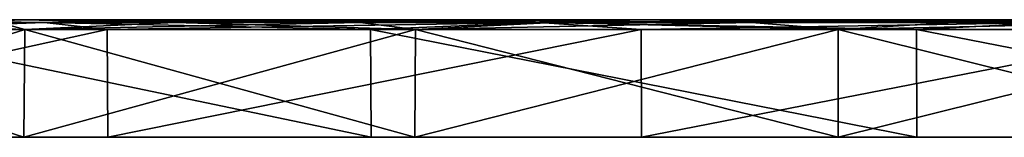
# Model space of a CAD drawing. Header units: millimetres. Extents: x -67 to 67, y -63 to 255.
# Tile 18 of 19: x -26 to -1, y 252 to 255. Entities that reach past the tile are written whole.
import ezdxf

# ---------------------------------------------------------------- set-up
doc = ezdxf.new("R2010")
doc.units = ezdxf.units.MM
doc.header["$LTSCALE"] = 65.185185
for name, color, linetype in [('24', 7, 'CONTINUOUS'), ('25', 7, 'CONTINUOUS'), ('30', 7, 'CONTINUOUS'), ('31', 7, 'CONTINUOUS'), ('32', 7, 'CONTINUOUS'), ('33', 7, 'CONTINUOUS'), ('34', 7, 'CONTINUOUS'), ('35', 7, 'CONTINUOUS'), ('36', 7, 'CONTINUOUS'), ('37', 7, 'CONTINUOUS')]:
    doc.layers.add(name, color=color, linetype=linetype)

msp = doc.modelspace()

# ---------------------------------------------------------------- linework, layer by layer
at = {"layer": '24', "color": 252, "linetype": 'Continuous', "true_color": 0x96918c}
for points in [[(-3.533, 252, 67.407), (-67.407, 252, 3.533), (-35.002, 252, 35.002), (-3.533, 252, 67.407)], [(-38.361, 252, 38.361), (-67.407, 252, 3.533), (-3.533, 252, 67.407), (-38.361, 252, 38.361)], [(-30.644, 252, 60.143), (-65.2, 252, 17.47), (-17.47, 252, 65.2), (-30.644, 252, 60.143)], [(-65.2, 252, 17.47), (-40.128, 252, 40.128), (-17.47, 252, 65.2), (-65.2, 252, 17.47)], [(-40.128, 252, 40.128), (-39.568, 252, 40.452), (-17.47, 252, 65.2), (-40.128, 252, 40.128)], [(-39.568, 252, 40.452), (-38.921, 252, 40.452), (-17.47, 252, 65.2), (-39.568, 252, 40.452)], [(-38.921, 252, 40.452), (-38.361, 252, 40.128), (-17.47, 252, 65.2), (-38.921, 252, 40.452)], [(-36.763, 252, -56.61), (-26.336, 252, -41.913), (-38.361, 252, -40.128), (-36.763, 252, -56.61)], [(-26.336, 252, -41.913), (-35.002, 252, -35.002), (-38.361, 252, -40.128), (-26.336, 252, -41.913)], [(-38.361, 252, 40.128), (-38.037, 252, 39.568), (-17.47, 252, 65.2), (-38.361, 252, 40.128)], [(-17.47, 252, 65.2), (-38.361, 252, 38.361), (-3.533, 252, 67.407), (-17.47, 252, 65.2)], [(-38.037, 252, 38.921), (-38.361, 252, 38.361), (-17.47, 252, 65.2), (-38.037, 252, 38.921)], [(-38.037, 252, 39.568), (-38.037, 252, 38.921), (-17.47, 252, 65.2), (-38.037, 252, 39.568)], [(-26.336, 252, -41.913), (-36.763, 252, -56.61), (-16.349, 252, -46.722), (-26.336, 252, -41.913)], [(-36.763, 252, -56.61), (-24.19, 252, -63.017), (-16.349, 252, -46.722), (-36.763, 252, -56.61)], [(-26.336, 252, 41.913), (-3.533, 252, 67.407), (-35.002, 252, 35.002), (-26.336, 252, 41.913)], [(-16.349, 252, 46.722), (-3.533, 252, 67.407), (-26.336, 252, 41.913), (-16.349, 252, 46.722)], [(-16.349, 252, -46.722), (-24.19, 252, -63.017), (-5.542, 252, -49.189), (-16.349, 252, -46.722)], [(-24.19, 252, -63.017), (-10.559, 252, -66.669), (-5.542, 252, -49.189), (-24.19, 252, -63.017)], [(-5.542, 252, 49.189), (10.559, 252, 66.669), (-16.349, 252, 46.722), (-5.542, 252, 49.189)], [(10.559, 252, 66.669), (-3.533, 252, 67.407), (-16.349, 252, 46.722), (10.559, 252, 66.669)], [(-10.559, 252, -66.669), (3.533, 252, -67.407), (16.349, 252, -46.722), (-10.559, 252, -66.669)], [(-5.542, 252, -49.189), (-10.559, 252, -66.669), (5.542, 252, -49.189), (-5.542, 252, -49.189)], [(5.542, 252, -49.189), (-10.559, 252, -66.669), (16.349, 252, -46.722), (5.542, 252, -49.189)], [(5.542, 252, 49.189), (10.559, 252, 66.669), (-5.542, 252, 49.189), (5.542, 252, 49.189)]]:
    msp.add_3dface(points, dxfattribs=at)
at = {"layer": '25', "color": 252, "linetype": 'Continuous', "true_color": 0x96918c}
for points in [[(-37.441, 255, 37.441), (-3.522, 255, 67.206), (-67.206, 255, 3.522), (-37.441, 255, 37.441)], [(-3.522, 255, 67.206), (-35.145, 255, 35.145), (-67.206, 255, 3.522), (-3.522, 255, 67.206)], [(-17.418, 255, 65.005), (-41.048, 255, 41.048), (-65.005, 255, 17.418), (-17.418, 255, 65.005)], [(-59.963, 255, 30.553), (-17.418, 255, 65.005), (-65.005, 255, 17.418), (-59.963, 255, 30.553)], [(-30.553, 255, 59.963), (-17.418, 255, 65.005), (-59.963, 255, 30.553), (-30.553, 255, 59.963)], [(-40.087, 255, 41.651), (-41.048, 255, 41.048), (-3.522, 255, 67.206), (-40.087, 255, 41.651)], [(-3.522, 255, 67.206), (-41.048, 255, 41.048), (-17.418, 255, 65.005), (-3.522, 255, 67.206)], [(-38.959, 255, 41.778), (-40.087, 255, 41.651), (-3.522, 255, 67.206), (-38.959, 255, 41.778)], [(-37.888, 255, 41.404), (-38.959, 255, 41.778), (-3.522, 255, 67.206), (-37.888, 255, 41.404)], [(-37.085, 255, 40.601), (-37.888, 255, 41.404), (-3.522, 255, 67.206), (-37.085, 255, 40.601)], [(-37.441, 255, 37.441), (-36.838, 255, 38.402), (-3.522, 255, 67.206), (-37.441, 255, 37.441)], [(-36.71, 255, 39.53), (-37.085, 255, 40.601), (-3.522, 255, 67.206), (-36.71, 255, 39.53)], [(-36.838, 255, 38.402), (-36.71, 255, 39.53), (-3.522, 255, 67.206), (-36.838, 255, 38.402)], [(-36.653, 255, -56.441), (-16.416, 255, -46.913), (-24.118, 255, -62.828), (-36.653, 255, -56.441)], [(-26.443, 255, -42.084), (-16.416, 255, -46.913), (-36.653, 255, -56.441), (-26.443, 255, -42.084)], [(-26.443, 255, 42.084), (-35.145, 255, 35.145), (-3.522, 255, 67.206), (-26.443, 255, 42.084)], [(10.528, 255, 66.469), (-26.443, 255, 42.084), (-3.522, 255, 67.206), (10.528, 255, 66.469)], [(-16.415, 255, 46.913), (-26.443, 255, 42.084), (10.528, 255, 66.469), (-16.415, 255, 46.913)], [(-16.416, 255, -46.913), (-5.565, 255, -49.389), (-24.118, 255, -62.828), (-16.416, 255, -46.913)], [(-24.118, 255, -62.828), (5.565, 255, -49.39), (-10.528, 255, -66.469), (-24.118, 255, -62.828)], [(-5.565, 255, -49.389), (5.565, 255, -49.39), (-24.118, 255, -62.828), (-5.565, 255, -49.389)], [(-5.565, 255, 49.39), (-16.415, 255, 46.913), (10.528, 255, 66.469), (-5.565, 255, 49.39)], [(16.415, 255, -46.913), (26.443, 255, -42.084), (-10.528, 255, -66.469), (16.415, 255, -46.913)], [(-10.528, 255, -66.469), (26.443, 255, -42.084), (3.522, 255, -67.206), (-10.528, 255, -66.469)], [(5.565, 255, -49.39), (16.415, 255, -46.913), (-10.528, 255, -66.469), (5.565, 255, -49.39)], [(24.118, 255, 62.828), (-5.565, 255, 49.39), (10.528, 255, 66.469), (24.118, 255, 62.828)], [(5.565, 255, 49.389), (-5.565, 255, 49.39), (24.118, 255, 62.828), (5.565, 255, 49.389)]]:
    msp.add_3dface(points, dxfattribs=at)
at = {"layer": '30', "color": 252, "linetype": 'Continuous', "true_color": 0x96918c}
for points in [[(-30.644, 252, 60.143), (-17.47, 252, 65.2), (-30.666, 254.746, 60.186), (-30.644, 252, 60.143)], [(-30.666, 254.746, 60.186), (-17.47, 252, 65.2), (-17.483, 254.746, 65.246), (-30.666, 254.746, 60.186)], [(-17.47, 252, 65.2), (-3.533, 252, 67.407), (-17.483, 254.746, 65.246), (-17.47, 252, 65.2)], [(-17.483, 254.746, 65.246), (-3.533, 252, 67.407), (-3.535, 254.746, 67.455), (-17.483, 254.746, 65.246)], [(-3.533, 252, 67.407), (10.559, 252, 66.669), (-3.535, 254.746, 67.455), (-3.533, 252, 67.407)], [(-3.535, 254.746, 67.455), (10.559, 252, 66.669), (10.567, 254.746, 66.716), (-3.535, 254.746, 67.455)]]:
    msp.add_3dface(points, dxfattribs=at)
at = {"layer": '31', "color": 252, "linetype": 'Continuous', "true_color": 0x96918c}
for points in [[(-24.207, 254.746, -63.061), (-36.763, 252, -56.61), (-36.789, 254.746, -56.65), (-24.207, 254.746, -63.061)], [(-24.19, 252, -63.017), (-36.763, 252, -56.61), (-24.207, 254.746, -63.061), (-24.19, 252, -63.017)], [(-10.567, 254.746, -66.716), (-24.19, 252, -63.017), (-24.207, 254.746, -63.061), (-10.567, 254.746, -66.716)], [(-10.559, 252, -66.669), (-24.19, 252, -63.017), (-10.567, 254.746, -66.716), (-10.559, 252, -66.669)], [(3.535, 254.746, -67.455), (-10.559, 252, -66.669), (-10.567, 254.746, -66.716), (3.535, 254.746, -67.455)], [(3.533, 252, -67.407), (-10.559, 252, -66.669), (3.535, 254.746, -67.455), (3.533, 252, -67.407)]]:
    msp.add_3dface(points, dxfattribs=at)
at = {"layer": '32', "color": 252, "linetype": 'Continuous', "true_color": 0x96918c}
for points in [[(-26.31, 254.746, 41.872), (-35.002, 252, 35.002), (-34.968, 254.746, 34.968), (-26.31, 254.746, 41.872)], [(-26.336, 252, 41.913), (-35.002, 252, 35.002), (-26.31, 254.746, 41.872), (-26.336, 252, 41.913)], [(-16.349, 252, 46.722), (-26.336, 252, 41.913), (-16.333, 254.746, 46.677), (-16.349, 252, 46.722)], [(-16.333, 254.746, 46.677), (-26.336, 252, 41.913), (-26.31, 254.746, 41.872), (-16.333, 254.746, 46.677)], [(-5.542, 252, 49.189), (-16.349, 252, 46.722), (-5.537, 254.746, 49.141), (-5.542, 252, 49.189)], [(-5.537, 254.746, 49.141), (-16.349, 252, 46.722), (-16.333, 254.746, 46.677), (-5.537, 254.746, 49.141)], [(5.542, 252, 49.189), (-5.542, 252, 49.189), (5.537, 254.746, 49.141), (5.542, 252, 49.189)], [(5.537, 254.746, 49.141), (-5.542, 252, 49.189), (-5.537, 254.746, 49.141), (5.537, 254.746, 49.141)]]:
    msp.add_3dface(points, dxfattribs=at)
at = {"layer": '33', "color": 252, "linetype": 'Continuous', "true_color": 0x96918c}
for points in [[(-35.002, 252, -35.002), (-26.336, 252, -41.913), (-34.968, 254.746, -34.968), (-35.002, 252, -35.002)], [(-34.968, 254.746, -34.968), (-26.336, 252, -41.913), (-26.31, 254.746, -41.872), (-34.968, 254.746, -34.968)], [(-26.336, 252, -41.913), (-16.349, 252, -46.722), (-26.31, 254.746, -41.872), (-26.336, 252, -41.913)], [(-26.31, 254.746, -41.872), (-16.349, 252, -46.722), (-16.333, 254.746, -46.677), (-26.31, 254.746, -41.872)], [(-16.349, 252, -46.722), (-5.542, 252, -49.189), (-16.333, 254.746, -46.677), (-16.349, 252, -46.722)], [(-16.333, 254.746, -46.677), (-5.542, 252, -49.189), (-5.537, 254.746, -49.141), (-16.333, 254.746, -46.677)], [(-5.542, 252, -49.189), (5.542, 252, -49.189), (-5.537, 254.746, -49.141), (-5.542, 252, -49.189)], [(-5.537, 254.746, -49.141), (5.542, 252, -49.189), (5.537, 254.746, -49.141), (-5.537, 254.746, -49.141)]]:
    msp.add_3dface(points, dxfattribs=at)
at = {"layer": '34', "color": 252, "linetype": 'Continuous', "true_color": 0x96918c}
for points in [[(-35.145, 255, 35.145), (-26.443, 255, 42.084), (-31.166, 254.925, 38.487), (-35.145, 255, 35.145)], [(-31.166, 254.925, 38.487), (-26.443, 255, 42.084), (-22.483, 254.925, 44.126), (-31.166, 254.925, 38.487)], [(-26.443, 255, 42.084), (-16.415, 255, 46.913), (-22.483, 254.925, 44.126), (-26.443, 255, 42.084)], [(-22.483, 254.925, 44.126), (-16.415, 255, 46.913), (-12.818, 254.925, 47.836), (-22.483, 254.925, 44.126)], [(-16.415, 255, 46.913), (-5.565, 255, 49.39), (-12.818, 254.925, 47.836), (-16.415, 255, 46.913)], [(-12.818, 254.925, 47.836), (-5.565, 255, 49.39), (-2.592, 254.925, 49.456), (-12.818, 254.925, 47.836)], [(-5.565, 255, 49.39), (5.565, 255, 49.389), (-2.592, 254.925, 49.456), (-5.565, 255, 49.39)], [(-2.592, 254.925, 49.456), (5.565, 255, 49.389), (7.747, 254.925, 48.914), (-2.592, 254.925, 49.456)], [(-26.31, 254.746, 41.872), (-34.968, 254.746, 34.968), (-31.166, 254.925, 38.487), (-26.31, 254.746, 41.872)], [(-26.31, 254.746, 41.872), (-31.166, 254.925, 38.487), (-22.483, 254.925, 44.126), (-26.31, 254.746, 41.872)], [(-16.333, 254.746, 46.677), (-26.31, 254.746, 41.872), (-22.483, 254.925, 44.126), (-16.333, 254.746, 46.677)], [(-16.333, 254.746, 46.677), (-22.483, 254.925, 44.126), (-12.818, 254.925, 47.836), (-16.333, 254.746, 46.677)], [(-5.537, 254.746, 49.141), (-16.333, 254.746, 46.677), (-12.818, 254.925, 47.836), (-5.537, 254.746, 49.141)], [(-5.537, 254.746, 49.141), (-12.818, 254.925, 47.836), (-2.592, 254.925, 49.456), (-5.537, 254.746, 49.141)], [(5.537, 254.746, 49.141), (-5.537, 254.746, 49.141), (-2.592, 254.925, 49.456), (5.537, 254.746, 49.141)], [(5.537, 254.746, 49.141), (-2.592, 254.925, 49.456), (7.747, 254.925, 48.914), (5.537, 254.746, 49.141)]]:
    msp.add_3dface(points, dxfattribs=at)
at = {"layer": '35', "color": 252, "linetype": 'Continuous', "true_color": 0x96918c}
for points in [[(-17.748, 254.925, -46.234), (-26.443, 255, -42.084), (-26.973, 254.925, -41.534), (-17.748, 254.925, -46.234)], [(-16.416, 255, -46.913), (-26.443, 255, -42.084), (-17.748, 254.925, -46.234), (-16.416, 255, -46.913)], [(-7.747, 254.925, -48.914), (-16.416, 255, -46.913), (-17.748, 254.925, -46.234), (-7.747, 254.925, -48.914)], [(-5.565, 255, -49.389), (-16.416, 255, -46.913), (-7.747, 254.925, -48.914), (-5.565, 255, -49.389)], [(2.592, 254.925, -49.456), (-5.565, 255, -49.389), (-7.747, 254.925, -48.914), (2.592, 254.925, -49.456)], [(5.565, 255, -49.39), (-5.565, 255, -49.389), (2.592, 254.925, -49.456), (5.565, 255, -49.39)], [(-34.968, 254.746, -34.968), (-26.31, 254.746, -41.872), (-35.019, 254.925, -35.019), (-34.968, 254.746, -34.968)], [(-35.019, 254.925, -35.019), (-26.31, 254.746, -41.872), (-26.973, 254.925, -41.534), (-35.019, 254.925, -35.019)], [(-26.31, 254.746, -41.872), (-17.748, 254.925, -46.234), (-26.973, 254.925, -41.534), (-26.31, 254.746, -41.872)], [(-26.31, 254.746, -41.872), (-16.333, 254.746, -46.677), (-17.748, 254.925, -46.234), (-26.31, 254.746, -41.872)], [(-16.333, 254.746, -46.677), (-7.747, 254.925, -48.914), (-17.748, 254.925, -46.234), (-16.333, 254.746, -46.677)], [(-16.333, 254.746, -46.677), (-5.537, 254.746, -49.141), (-7.747, 254.925, -48.914), (-16.333, 254.746, -46.677)], [(-5.537, 254.746, -49.141), (2.592, 254.925, -49.456), (-7.747, 254.925, -48.914), (-5.537, 254.746, -49.141)], [(-5.537, 254.746, -49.141), (5.537, 254.746, -49.141), (2.592, 254.925, -49.456), (-5.537, 254.746, -49.141)]]:
    msp.add_3dface(points, dxfattribs=at)
at = {"layer": '36', "color": 252, "linetype": 'Continuous', "true_color": 0x96918c}
for points in [[(-37.488, 254.925, -56.104), (-36.653, 255, -56.441), (-25.822, 254.925, -62.34), (-37.488, 254.925, -56.104)], [(-36.653, 255, -56.441), (-24.118, 255, -62.828), (-25.822, 254.925, -62.34), (-36.653, 255, -56.441)], [(-25.822, 254.925, -62.34), (-24.118, 255, -62.828), (-13.164, 254.925, -66.18), (-25.822, 254.925, -62.34)], [(-24.118, 255, -62.828), (-10.528, 255, -66.469), (-13.164, 254.925, -66.18), (-24.118, 255, -62.828)], [(-13.164, 254.925, -66.18), (-10.528, 255, -66.469), (0, 254.925, -67.476), (-13.164, 254.925, -66.18)], [(-10.528, 255, -66.469), (3.522, 255, -67.206), (0, 254.925, -67.476), (-10.528, 255, -66.469)], [(-36.789, 254.746, -56.65), (-37.488, 254.925, -56.104), (-25.822, 254.925, -62.34), (-36.789, 254.746, -56.65)], [(-24.207, 254.746, -63.061), (-36.789, 254.746, -56.65), (-25.822, 254.925, -62.34), (-24.207, 254.746, -63.061)], [(-24.207, 254.746, -63.061), (-25.822, 254.925, -62.34), (-13.164, 254.925, -66.18), (-24.207, 254.746, -63.061)], [(-10.567, 254.746, -66.716), (-24.207, 254.746, -63.061), (-13.164, 254.925, -66.18), (-10.567, 254.746, -66.716)], [(-10.567, 254.746, -66.716), (-13.164, 254.925, -66.18), (0, 254.925, -67.476), (-10.567, 254.746, -66.716)], [(3.535, 254.746, -67.455), (-10.567, 254.746, -66.716), (0, 254.925, -67.476), (3.535, 254.746, -67.455)]]:
    msp.add_3dface(points, dxfattribs=at)
at = {"layer": '37', "color": 252, "linetype": 'Continuous', "true_color": 0x96918c}
for points in [[(-25.822, 254.925, 62.34), (-30.553, 255, 59.963), (-37.488, 254.925, 56.104), (-25.822, 254.925, 62.34)], [(-17.418, 255, 65.005), (-30.553, 255, 59.963), (-25.822, 254.925, 62.34), (-17.418, 255, 65.005)], [(-13.164, 254.925, 66.18), (-17.418, 255, 65.005), (-25.822, 254.925, 62.34), (-13.164, 254.925, 66.18)], [(-3.522, 255, 67.206), (-17.418, 255, 65.005), (-13.164, 254.925, 66.18), (-3.522, 255, 67.206)], [(0, 254.925, 67.476), (-3.522, 255, 67.206), (-13.164, 254.925, 66.18), (0, 254.925, 67.476)], [(10.528, 255, 66.469), (-3.522, 255, 67.206), (0, 254.925, 67.476), (10.528, 255, 66.469)], [(-30.666, 254.746, 60.186), (-25.822, 254.925, 62.34), (-37.488, 254.925, 56.104), (-30.666, 254.746, 60.186)], [(-30.666, 254.746, 60.186), (-17.483, 254.746, 65.246), (-25.822, 254.925, 62.34), (-30.666, 254.746, 60.186)], [(-17.483, 254.746, 65.246), (-13.164, 254.925, 66.18), (-25.822, 254.925, 62.34), (-17.483, 254.746, 65.246)], [(-17.483, 254.746, 65.246), (-3.535, 254.746, 67.455), (-13.164, 254.925, 66.18), (-17.483, 254.746, 65.246)], [(-3.535, 254.746, 67.455), (0, 254.925, 67.476), (-13.164, 254.925, 66.18), (-3.535, 254.746, 67.455)], [(-3.535, 254.746, 67.455), (10.567, 254.746, 66.716), (0, 254.925, 67.476), (-3.535, 254.746, 67.455)]]:
    msp.add_3dface(points, dxfattribs=at)

doc.saveas('drawing.dxf')
